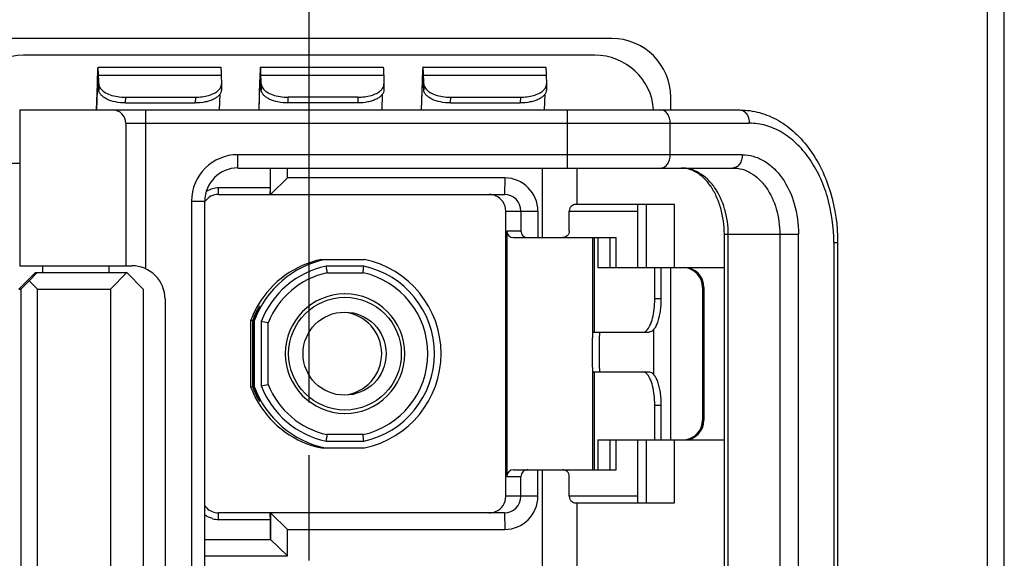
# Model space of a CAD drawing. Header units: inches. Extents: x 0 to 34, y 0 to 22.
# Tile 7 of 29: x 9.9 to 11, y 13.5 to 14.1. Entities that reach past the tile are written whole.
import ezdxf

# ---------------------------------------------------------------- set-up
doc = ezdxf.new("R2010")
doc.units = ezdxf.units.IN
doc.header["$LTSCALE"] = 1.87
doc.header["$MEASUREMENT"] = 0
doc.linetypes.add('CENTER', pattern=[0.6, 0.375, -0.075, 0.075, -0.075])
doc.layers.get('0').update_dxf_attribs({"linetype": 'CONTINUOUS'})
doc.layers.add('DEFAULT_1', color=7, linetype='CENTER')
doc.layers.add('DIMENSIONS', color=7, linetype='CONTINUOUS')
doc.styles.get("Standard").update_dxf_attribs({"font": 'txt', "width": 0.8})
doc.dimstyles.new('DIMSTYLE_1', dxfattribs={"dimtxt": 0.125, "dimasz": 0.18, "dimexe": 0.125, "dimexo": 0.0625, "dimgap": 0.03125, "dimtad": 0, "dimtih": 1, "dimtoh": 1, "dimlfac": 0.5, "dimzin": 4, "dimdsep": 46, "dimtxsty": 'STANDARD', "dimblk": '_FILLED', "dimblk1": '_FILLED', "dimblk2": '_FILLED', "dimcen": 0.09, "dimadec": 0, "dimazin": 0, "dimtp": 0.005, "dimtm": 0.005, "dimtfac": 1, "dimtofl": 0, "dimtmove": 0, "dimatfit": 3, "dimldrblk": '_FILLED', "dimfxl": 1, "dimtolj": 1, "dimtzin": 4, "dimarcsym": 0})

# ---------------------------------------------------------------- blocks, each defined once
blk = doc.blocks.new('*D9')
at = {"layer": 'DIMENSIONS', "color": 2, "linetype": 'CONTINUOUS'}
blk.add_line((9.8615, 16.7929), (8.7737, 16.7929), dxfattribs=at)
blk = doc.blocks.new('_FILLED')
at = {"color": 0, "linetype": 'BYBLOCK'}
blk.add_solid([(0, 0), (-1, 0.1736), (-1, -0.1736)], dxfattribs=at)
blk = doc.blocks.new('*D11')
at = {"layer": 'DIMENSIONS', "color": 2, "linetype": 'CONTINUOUS'}
blk.add_line((10.2122, 13.6762), (10.2122, 17.7244), dxfattribs=at)

msp = doc.modelspace()

# ---------------------------------------------------------------- linework, layer by layer
at = {"color": 7, "linetype": 'CONTINUOUS'}
for p, q in [((11.0372, 6.761), (11.0372, 17.0369)), ((11.0172, 8.8369), (11.0172, 16.9769)), ((10.5712, 14.1085), (9.8532, 14.1085)), ((10.5512, 14.0885), (9.8732, 14.0885)), ((9.9614, 14.0745), (10.107, 14.0745)), ((10.1543, 14.0745), (10.2999, 14.0745)), ((10.3472, 14.0745), (10.4928, 14.0745)), ((9.9607, 14.065), (9.9594, 14.0235)), ((9.9614, 14.0666), (9.9616, 14.0652)), ((9.9616, 14.0652), (9.962, 14.0582)), ((9.9624, 14.0544), (9.962, 14.065)), ((9.962, 14.065), (10.1077, 14.065)), ((10.1077, 14.065), (10.108, 14.0544)), ((10.1536, 14.065), (10.1523, 14.0235)), ((10.1543, 14.0666), (10.1545, 14.0652)), ((10.1545, 14.0652), (10.1548, 14.0582)), ((10.1552, 14.0544), (10.1549, 14.065)), ((10.1549, 14.065), (10.3006, 14.065)), ((10.3006, 14.065), (10.3009, 14.0544)), ((10.3465, 14.065), (10.3452, 14.0235)), ((10.3472, 14.0666), (10.3474, 14.0652)), ((10.3474, 14.0652), (10.3477, 14.0582)), ((10.3481, 14.0544), (10.3478, 14.065)), ((10.3478, 14.065), (10.4934, 14.065)), ((10.4934, 14.065), (10.4938, 14.0544)), ((9.9608, 14.0582), (9.9597, 14.0235)), ((9.9608, 14.0582), (9.962, 14.0582)), ((9.962, 14.0582), (9.9623, 14.0476)), ((9.9623, 14.0476), (9.9624, 14.0544)), ((10.108, 14.0541), (10.1079, 14.0472)), ((10.108, 14.0541), (10.108, 14.0544)), ((10.1526, 14.0235), (10.1537, 14.0582)), ((10.1537, 14.0582), (10.1548, 14.0582)), ((10.1548, 14.0582), (10.1552, 14.0476)), ((10.1552, 14.0476), (10.1552, 14.0544)), ((10.3009, 14.0541), (10.3008, 14.0472)), ((10.3009, 14.0541), (10.3009, 14.0544)), ((10.3455, 14.0235), (10.3466, 14.0582)), ((10.3466, 14.0582), (10.3477, 14.0582)), ((10.3481, 14.0476), (10.3477, 14.0582)), ((10.3481, 14.0544), (10.3481, 14.0476)), ((10.4938, 14.0541), (10.4937, 14.0472)), ((10.4938, 14.0541), (10.4938, 14.0544)), ((9.9943, 14.0318), (9.9944, 14.0386)), ((9.9944, 14.0386), (10.077, 14.0386)), ((10.077, 14.0386), (10.0769, 14.0318)), ((10.106, 14.0422), (10.1054, 14.0235)), ((10.1872, 14.0318), (10.1872, 14.0386)), ((10.2699, 14.0386), (10.1872, 14.0386)), ((10.2699, 14.0386), (10.2698, 14.0318)), ((10.2988, 14.0422), (10.2983, 14.0235)), ((10.38, 14.0318), (10.3801, 14.0386)), ((10.3801, 14.0386), (10.4628, 14.0386)), ((10.4628, 14.0386), (10.4627, 14.0318)), ((10.4917, 14.0422), (10.4911, 14.0235)), ((10.6412, 14.0235), (10.6412, 14.0385)), ((9.9943, 14.0318), (10.0769, 14.0318)), ((10.2698, 14.0318), (10.1872, 14.0318)), ((10.38, 14.0318), (10.4627, 14.0318)), ((9.8686, 14.0235), (9.8686, 13.8385)), ((9.8686, 14.0235), (10.7234, 14.0235)), ((10.0182, 13.8348), (10.0182, 14.0235)), ((10.5182, 14.0235), (10.5182, 13.9546)), ((9.9945, 14.0078), (9.9945, 13.8385)), ((9.9945, 14.0078), (10.7345, 14.0078)), ((10.6407, 13.9704), (10.6407, 14.0078)), ((10.1276, 13.9546), (10.1276, 13.9704)), ((10.7262, 13.9704), (10.1276, 13.9704)), ((9.8565, 13.9605), (9.8686, 13.9605)), ((10.1276, 13.9546), (10.715, 13.9546)), ((10.1657, 13.9546), (10.1657, 13.931)), ((10.1663, 13.9231), (10.1663, 13.9546)), ((10.1863, 13.9428), (10.1863, 13.9546)), ((10.4888, 13.9546), (10.4888, 13.872)), ((10.5302, 13.9113), (10.5302, 13.9546)), ((10.1663, 13.9231), (10.1863, 13.9428)), ((10.4442, 13.9428), (10.1863, 13.9428)), ((10.4442, 13.9428), (10.4438, 13.9231)), ((10.1045, 13.9231), (10.1046, 13.931)), ((10.1657, 13.931), (10.1046, 13.931)), ((10.1657, 13.931), (10.1655, 13.9231)), ((10.1045, 13.9231), (10.4438, 13.9231)), ((10.0725, 13.9153), (10.0725, 13.0609)), ((10.0725, 13.9153), (10.0882, 13.9153)), ((10.0882, 13.0609), (10.0882, 13.9153)), ((10.6458, 13.9113), (10.5285, 13.9113)), ((10.6024, 13.8365), (10.6024, 13.9113)), ((10.612, 13.9113), (10.612, 13.8365)), ((10.6458, 13.8365), (10.6458, 13.9113)), ((10.4455, 13.5649), (10.4455, 13.9034)), ((10.4455, 13.9034), (10.4835, 13.9034)), ((10.4635, 13.9034), (10.4635, 13.8798)), ((10.4835, 13.9034), (10.4835, 13.872)), ((10.5208, 13.8798), (10.5208, 13.9034)), ((10.5208, 13.9034), (10.6024, 13.9034)), ((10.4466, 13.8798), (10.4466, 13.5885)), ((10.4635, 13.8798), (10.4466, 13.8798)), ((10.7049, 13.1003), (10.7049, 13.8759)), ((10.7049, 13.8759), (10.793, 13.8759)), ((10.7095, 13.1003), (10.7095, 13.8759)), ((10.7707, 13.8759), (10.7707, 13.1003)), ((10.793, 13.1003), (10.793, 13.8759)), ((10.4545, 13.872), (10.5766, 13.872)), ((10.5489, 13.7597), (10.5489, 13.872)), ((10.5505, 13.872), (10.5505, 13.7597)), ((10.5547, 13.872), (10.5547, 13.8365)), ((10.5553, 13.8365), (10.5553, 13.872)), ((10.5689, 13.872), (10.5689, 13.8365)), ((10.5766, 13.8365), (10.5766, 13.872)), ((10.8348, 13.866), (10.8348, 13.1101)), ((10.8348, 13.866), (10.8394, 13.866)), ((10.8394, 13.866), (10.8394, 13.1101)), ((9.8686, 13.8385), (10.0016, 13.8385)), ((9.8961, 13.8306), (9.8961, 13.8385)), ((9.9749, 13.8306), (9.9749, 13.8385)), ((10.2268, 13.846), (10.2776, 13.846)), ((10.2768, 13.8381), (10.2322, 13.8381)), ((9.8675, 13.8109), (9.8872, 13.8306)), ((9.8797, 13.8208), (9.8894, 13.8306)), ((9.8872, 13.8306), (9.9957, 13.8306)), ((9.9957, 13.8306), (9.9764, 13.8109)), ((9.9957, 13.8306), (10.015, 13.8109)), ((10.2332, 13.8302), (10.2761, 13.8302)), ((10.5547, 13.8365), (10.7049, 13.8365)), ((10.6223, 13.7991), (10.6223, 13.8365)), ((10.6297, 13.8365), (10.6297, 13.7991)), ((10.6412, 13.6318), (10.6412, 13.8365)), ((9.8697, 13.8109), (9.8797, 13.8208)), ((9.8898, 13.8109), (9.8797, 13.8208)), ((9.8675, 13.8109), (9.8697, 13.8109)), ((9.8697, 13.8109), (9.8697, 13.1653)), ((9.8898, 13.1653), (9.8898, 13.8109)), ((9.8898, 13.8109), (9.9764, 13.8109)), ((9.9764, 13.8109), (9.9764, 13.1653)), ((10.015, 13.8109), (10.015, 13.1653)), ((10.6791, 13.8129), (10.6791, 13.6554)), ((10.6791, 13.8129), (10.6807, 13.8129)), ((10.6807, 13.8129), (10.6807, 13.6554)), ((10.041, 13.7991), (10.041, 13.1771)), ((10.153, 13.7885), (10.153, 13.7907)), ((10.153, 13.7907), (10.1541, 13.7907)), ((10.6297, 13.7991), (10.6223, 13.7991)), ((10.1428, 13.6946), (10.1428, 13.7738)), ((10.1428, 13.7738), (10.1451, 13.7738)), ((10.1451, 13.6946), (10.1451, 13.7738)), ((10.1462, 13.7738), (10.1462, 13.6946)), ((10.1462, 13.7738), (10.1474, 13.7738)), ((10.1474, 13.6946), (10.1474, 13.7738)), ((10.1553, 13.7723), (10.1553, 13.696)), ((10.1633, 13.6975), (10.1633, 13.7708)), ((10.5489, 13.7597), (10.6155, 13.7597)), ((10.6212, 13.7088), (10.6212, 13.7634)), ((10.5489, 13.7125), (10.5488, 13.7135)), ((10.5489, 13.5964), (10.5489, 13.7125)), ((10.5489, 13.7125), (10.6155, 13.7125)), ((10.5505, 13.7125), (10.5505, 13.5964)), ((10.1451, 13.6946), (10.1428, 13.6946)), ((10.1474, 13.6946), (10.1462, 13.6946)), ((10.153, 13.6777), (10.153, 13.6798)), ((10.1541, 13.6777), (10.153, 13.6777)), ((10.6223, 13.6318), (10.6223, 13.6731)), ((10.6223, 13.6731), (10.6297, 13.6731)), ((10.6297, 13.6731), (10.6297, 13.6318)), ((10.6807, 13.6554), (10.6791, 13.6554)), ((10.2322, 13.6302), (10.2768, 13.6302)), ((10.2761, 13.6381), (10.2332, 13.6381)), ((10.5547, 13.6318), (10.5547, 13.5964)), ((10.5547, 13.6318), (10.7049, 13.6318)), ((10.5553, 13.5964), (10.5553, 13.6318)), ((10.5689, 13.6318), (10.5689, 13.5964)), ((10.5766, 13.5964), (10.5766, 13.6318)), ((10.6024, 13.557), (10.6024, 13.6318)), ((10.612, 13.6318), (10.612, 13.557)), ((10.6458, 13.557), (10.6458, 13.6318)), ((10.2268, 13.6223), (10.2776, 13.6223)), ((10.4545, 13.5964), (10.5766, 13.5964)), ((10.4835, 13.5649), (10.4835, 13.5964)), ((10.4888, 13.5964), (10.4888, 13.3798)), ((10.4466, 13.5885), (10.4635, 13.5885)), ((10.4635, 13.5649), (10.4635, 13.5885)), ((10.5208, 13.5649), (10.5208, 13.5885)), ((10.4835, 13.5649), (10.4455, 13.5649)), ((10.6024, 13.5649), (10.5208, 13.5649)), ((10.5285, 13.557), (10.6458, 13.557)), ((10.5302, 13.4192), (10.5302, 13.557)), ((10.4438, 13.5452), (10.1045, 13.5452)), ((10.1046, 13.5373), (10.1045, 13.5452)), ((10.1655, 13.5452), (10.1656, 13.5429)), ((10.1663, 13.5452), (10.1663, 13.5137)), ((10.1863, 13.5255), (10.1663, 13.5452)), ((10.4438, 13.5452), (10.4442, 13.5255)), ((10.1046, 13.5373), (10.1657, 13.5373)), ((10.1656, 13.5429), (10.1657, 13.5373)), ((10.1657, 13.5373), (10.1657, 13.5137)), ((10.1863, 13.494), (10.1863, 13.5255)), ((10.1863, 13.5255), (10.4442, 13.5255)), ((10.0882, 13.5137), (10.1663, 13.5137)), ((10.1863, 13.494), (10.1663, 13.5137)), ((10.0882, 13.494), (10.1863, 13.494))]:
    msp.add_line(p, q, dxfattribs=at)
for centre, radius in [((10.2546, 13.7342), 0.0669), ((10.2542, 13.7342), 0.0493)]:
    msp.add_circle(centre, radius, dxfattribs=at)
for centre, radius, start, end in [((10.5712, 14.0385), 0.07, 0, 90), ((9.8732, 14.0185), 0.07, 90, 180), ((10.5512, 14.0185), 0.07, 4.3105, 90), ((9.9788, 14.0078), 0.0157, 360, 90), ((10.1276, 13.9153), 0.0551, 90, 180), ((10.1276, 13.9153), 0.0394, 90, 180), ((10.4442, 13.9034), 0.0394, 359.9992, 89.9903), ((10.1047, 13.9033), 0.0277, 90.0421, 105.1555), ((10.1045, 13.9035), 0.0197, 90.0008, 143.9264), ((10.1046, 13.9035), 0.0275, 120.4121, 121.9116), ((10.1047, 13.9034), 0.0276, 105.2133, 120.3781), ((10.4258, 13.9034), 0.0197, 0.0052, 67.3034), ((10.4438, 13.9035), 0.0197, 359.995, 89.995), ((10.4545, 13.8798), 0.00787, 179.9983, 269.9923), ((10.0016, 13.7991), 0.0394, 360, 90.0016), ((10.2545, 13.7342), 0.1142, 101.6802, 159.7116), ((10.2499, 13.7342), 0.1142, 101.6794, 149.5229), ((10.2545, 13.7342), 0.1063, 102.1064, 158.9653), ((12.1349, 14.0742), 1.9173, 187.0736, 187.3108), ((8.3889, 14.0038), 1.8952, 354.7439, 354.9829), ((10.2545, 13.7342), 0.1063, 282.1123, 77.8877), ((10.2545, 13.7342), 0.1142, 281.6851, 78.3149), ((10.2547, 13.7342), 0.0984, 102.5829, 158.13), ((10.2546, 13.7342), 0.0984, 282.5889, 77.4111), ((10.6554, 13.8129), 0.0236, 359.9965, 86.071), ((10.6571, 13.8129), 0.0236, 359.998, 89.992), ((10.2547, 13.7342), 0.0709, 90.5196, 269.4823), ((10.2546, 13.7351), 0.07, 90.0001, 90.5159), ((10.2546, 13.7342), 0.0709, 270.0104, 89.9896), ((10.2503, 13.734), 0.1146, 149.5303, 158.889), ((10.2522, 13.7342), 0.1142, 150.3431, 159.7097), ((10.2535, 13.7341), 0.1144, 150.3506, 159.7023), ((10.2489, 13.7342), 0.0493, 276.0155, 83.9851), ((10.2489, 13.7345), 0.1132, 158.9052, 159.7098), ((9.9513, 12.6536), 1.1371, 79.2555, 79.6663), ((9.9513, 14.8147), 1.1371, 280.3335, 280.7444), ((10.2547, 13.7341), 0.0984, 201.87, 257.4171), ((10.2489, 13.7338), 0.1132, 200.2902, 201.0948), ((10.2503, 13.7343), 0.1146, 201.111, 210.4697), ((10.2522, 13.7342), 0.1142, 200.2903, 209.6569), ((10.2535, 13.7342), 0.1144, 200.2977, 209.6494), ((10.2545, 13.7341), 0.1142, 200.2884, 258.3198), ((10.2545, 13.7341), 0.1063, 201.0347, 257.8936), ((10.2499, 13.7341), 0.1142, 210.4771, 258.3206), ((10.2546, 13.7332), 0.07, 269.4861, 269.9999), ((10.6554, 13.6554), 0.0236, 273.9291, 0.0035), ((10.6571, 13.6554), 0.0236, 270.008, 0.002), ((12.1349, 13.3941), 1.9173, 172.6891, 172.9263), ((8.3889, 13.4645), 1.8952, 5.0171, 5.2561), ((10.4545, 13.5885), 0.00787, 90.0077, 180.0017), ((10.4258, 13.5649), 0.0197, 292.6966, 359.9948), ((10.4438, 13.5649), 0.0197, 270.005, 0.005), ((10.4442, 13.5649), 0.0394, 270.009, 0.0006), ((10.1046, 13.5649), 0.0198, 212.6568, 224.9642), ((10.1045, 13.5649), 0.0197, 224.9941, 269.9992), ((10.1047, 13.565), 0.0277, 254.8445, 269.9579)]:
    msp.add_arc(centre, radius, start, end, dxfattribs=at)
for centre, start_param, end_param in [((10.4715, 13.8798), -3.141593, -1.570796), ((10.4715, 13.5885), 1.570796, 3.141593)]:
    msp.add_ellipse(centre, major_axis=(0.00802, 0), ratio=0.982332, start_param=start_param, end_param=end_param, dxfattribs=at)
for points, knots in [([(9.9614, 14.0745), (9.9614, 14.0745), (9.9613, 14.0744), (9.9613, 14.0742), (9.9612, 14.0738), (9.9611, 14.073), (9.961, 14.072), (9.961, 14.0706), (9.9609, 14.069), (9.9608, 14.0671), (9.9608, 14.0657), (9.9607, 14.065)], [0, 0, 0, 0, 0.005941, 0.018664, 0.067097, 0.146712, 0.257382, 0.398694, 0.570162, 0.77095, 1, 1, 1, 1]), ([(9.962, 14.065), (9.962, 14.0657), (9.962, 14.0671), (9.9619, 14.069), (9.9618, 14.0706), (9.9617, 14.072), (9.9617, 14.073), (9.9616, 14.0738), (9.9615, 14.0742), (9.9614, 14.0744), (9.9614, 14.0745), (9.9614, 14.0745)], [0, 0, 0, 0, 0.229051, 0.429839, 0.601307, 0.74262, 0.853289, 0.932904, 0.981336, 0.99406, 1, 1, 1, 1]), ([(10.107, 14.0745), (10.1071, 14.0745), (10.1071, 14.0744), (10.1071, 14.0742), (10.1072, 14.0738), (10.1073, 14.073), (10.1074, 14.072), (10.1075, 14.0706), (10.1075, 14.069), (10.1076, 14.0671), (10.1077, 14.0657), (10.1077, 14.065)], [0, 0, 0, 0, 0.00594, 0.018664, 0.067096, 0.146711, 0.25738, 0.398693, 0.570161, 0.770949, 1, 1, 1, 1]), ([(10.1543, 14.0745), (10.1543, 14.0745), (10.1542, 14.0744), (10.1542, 14.0742), (10.1541, 14.0738), (10.154, 14.073), (10.1539, 14.072), (10.1538, 14.0706), (10.1538, 14.069), (10.1537, 14.0671), (10.1537, 14.0657), (10.1536, 14.065)], [0, 0, 0, 0, 0.005941, 0.018664, 0.067097, 0.146712, 0.257382, 0.398694, 0.570162, 0.77095, 1, 1, 1, 1]), ([(10.1549, 14.065), (10.1549, 14.0657), (10.1548, 14.0671), (10.1548, 14.069), (10.1547, 14.0706), (10.1546, 14.072), (10.1545, 14.073), (10.1545, 14.0738), (10.1544, 14.0742), (10.1543, 14.0744), (10.1543, 14.0745), (10.1543, 14.0745)], [0, 0, 0, 0, 0.229051, 0.429839, 0.601307, 0.74262, 0.853289, 0.932904, 0.981336, 0.99406, 1, 1, 1, 1]), ([(10.2999, 14.0745), (10.2999, 14.0745), (10.3, 14.0744), (10.3, 14.0742), (10.3001, 14.0738), (10.3002, 14.073), (10.3003, 14.072), (10.3003, 14.0706), (10.3004, 14.069), (10.3005, 14.0671), (10.3005, 14.0657), (10.3006, 14.065)], [0, 0, 0, 0, 0.00594, 0.018664, 0.067096, 0.146711, 0.25738, 0.398693, 0.570161, 0.770949, 1, 1, 1, 1]), ([(10.3472, 14.0745), (10.3471, 14.0745), (10.3471, 14.0744), (10.347, 14.0742), (10.347, 14.0738), (10.3469, 14.073), (10.3468, 14.072), (10.3467, 14.0706), (10.3467, 14.069), (10.3466, 14.0671), (10.3465, 14.0657), (10.3465, 14.065)], [0, 0, 0, 0, 0.005941, 0.018664, 0.067097, 0.146712, 0.257382, 0.398694, 0.570162, 0.77095, 1, 1, 1, 1]), ([(10.3478, 14.065), (10.3478, 14.0657), (10.3477, 14.0671), (10.3477, 14.069), (10.3476, 14.0706), (10.3475, 14.072), (10.3474, 14.073), (10.3473, 14.0738), (10.3473, 14.0742), (10.3472, 14.0744), (10.3472, 14.0745), (10.3472, 14.0745)], [0, 0, 0, 0, 0.229051, 0.429839, 0.601307, 0.74262, 0.853289, 0.932904, 0.981336, 0.99406, 1, 1, 1, 1]), ([(10.4928, 14.0745), (10.4928, 14.0745), (10.4929, 14.0744), (10.4929, 14.0742), (10.493, 14.0738), (10.4931, 14.073), (10.4931, 14.072), (10.4932, 14.0706), (10.4933, 14.069), (10.4934, 14.0671), (10.4934, 14.0657), (10.4934, 14.065)], [0, 0, 0, 0, 0.00594, 0.018664, 0.067096, 0.146711, 0.25738, 0.398693, 0.570161, 0.770949, 1, 1, 1, 1]), ([(9.9608, 14.0582), (9.9608, 14.0588), (9.9609, 14.0601), (9.9609, 14.0618), (9.961, 14.0632), (9.9611, 14.0644), (9.9612, 14.0653), (9.9612, 14.066), (9.9613, 14.0664), (9.9613, 14.0666), (9.9614, 14.0666), (9.9614, 14.0666)], [0, 0, 0, 0, 0.22905, 0.429838, 0.601306, 0.742618, 0.853288, 0.932903, 0.981336, 0.994059, 1, 1, 1, 1]), ([(10.1537, 14.0582), (10.1537, 14.0588), (10.1538, 14.0601), (10.1538, 14.0618), (10.1539, 14.0632), (10.154, 14.0644), (10.154, 14.0653), (10.1541, 14.066), (10.1542, 14.0664), (10.1542, 14.0666), (10.1543, 14.0666), (10.1543, 14.0666)], [0, 0, 0, 0, 0.22905, 0.429838, 0.601306, 0.742618, 0.853288, 0.932903, 0.981336, 0.994059, 1, 1, 1, 1]), ([(10.3466, 14.0582), (10.3466, 14.0588), (10.3466, 14.0601), (10.3467, 14.0618), (10.3468, 14.0632), (10.3468, 14.0644), (10.3469, 14.0653), (10.347, 14.066), (10.3471, 14.0664), (10.3471, 14.0666), (10.3471, 14.0666), (10.3472, 14.0666)], [0, 0, 0, 0, 0.22905, 0.429838, 0.601306, 0.742618, 0.853288, 0.932903, 0.981336, 0.994059, 1, 1, 1, 1]), ([(9.9624, 14.0544), (9.9624, 14.0535), (9.9628, 14.0517), (9.9636, 14.0501), (9.9642, 14.0493)], [0, 0, 0, 0, 0.48004, 1, 1, 1, 1]), ([(9.9642, 14.0493), (9.9654, 14.0476), (9.9691, 14.0444), (9.9762, 14.0412), (9.9849, 14.0391), (9.9911, 14.0386), (9.9944, 14.0386)], [0, 0, 0, 0, 0.192921, 0.431078, 0.705807, 1, 1, 1, 1]), ([(10.104, 14.0465), (10.1052, 14.0475), (10.1072, 14.0498), (10.108, 14.0527), (10.108, 14.0541)], [0, 0, 0, 0, 0.536837, 1, 1, 1, 1]), ([(10.1552, 14.0544), (10.1553, 14.0535), (10.1556, 14.0517), (10.1565, 14.0501), (10.1571, 14.0493)], [0, 0, 0, 0, 0.48004, 1, 1, 1, 1]), ([(10.1571, 14.0493), (10.1583, 14.0476), (10.162, 14.0444), (10.1691, 14.0412), (10.1777, 14.0391), (10.184, 14.0386), (10.1872, 14.0386)], [0, 0, 0, 0, 0.192921, 0.431078, 0.705807, 1, 1, 1, 1]), ([(10.2969, 14.0465), (10.2981, 14.0475), (10.3, 14.0498), (10.3009, 14.0527), (10.3009, 14.0541)], [0, 0, 0, 0, 0.536837, 1, 1, 1, 1]), ([(10.3481, 14.0544), (10.3482, 14.0535), (10.3485, 14.0517), (10.3494, 14.0501), (10.35, 14.0493)], [0, 0, 0, 0, 0.48004, 1, 1, 1, 1]), ([(10.35, 14.0493), (10.3512, 14.0476), (10.3549, 14.0444), (10.362, 14.0412), (10.3706, 14.0391), (10.3769, 14.0386), (10.3801, 14.0386)], [0, 0, 0, 0, 0.192921, 0.431078, 0.705807, 1, 1, 1, 1]), ([(10.4898, 14.0465), (10.491, 14.0475), (10.4929, 14.0498), (10.4938, 14.0527), (10.4938, 14.0541)], [0, 0, 0, 0, 0.536837, 1, 1, 1, 1]), ([(9.9943, 14.0318), (9.9902, 14.0318), (9.9825, 14.0325), (9.9736, 14.0353), (9.968, 14.0386), (9.9649, 14.0413), (9.9629, 14.0443), (9.9623, 14.0465), (9.9623, 14.0476)], [0, 0, 0, 0, 0.316583, 0.599902, 0.721081, 0.82655, 0.917903, 1, 1, 1, 1]), ([(10.1079, 14.0472), (10.1079, 14.0462), (10.1075, 14.044), (10.1056, 14.0411), (10.1026, 14.0384), (10.0987, 14.0361), (10.094, 14.0343), (10.0868, 14.0324), (10.0809, 14.0318), (10.0769, 14.0318)], [0, 0, 0, 0, 0.082556, 0.17348, 0.278068, 0.398302, 0.533533, 0.681353, 1, 1, 1, 1]), ([(10.077, 14.0386), (10.0797, 14.0386), (10.085, 14.039), (10.0925, 14.0405), (10.0989, 14.0429), (10.1026, 14.0452), (10.104, 14.0465)], [0, 0, 0, 0, 0.284386, 0.553314, 0.794512, 1, 1, 1, 1]), ([(10.1872, 14.0318), (10.1831, 14.0318), (10.1754, 14.0325), (10.1665, 14.0353), (10.1608, 14.0386), (10.1578, 14.0413), (10.1557, 14.0443), (10.1552, 14.0465), (10.1552, 14.0476)], [0, 0, 0, 0, 0.316583, 0.599902, 0.721081, 0.82655, 0.917903, 1, 1, 1, 1]), ([(10.3008, 14.0472), (10.3008, 14.0462), (10.3003, 14.044), (10.2984, 14.0411), (10.2955, 14.0384), (10.2916, 14.0361), (10.2869, 14.0343), (10.2796, 14.0324), (10.2738, 14.0318), (10.2698, 14.0318)], [0, 0, 0, 0, 0.082556, 0.17348, 0.278068, 0.398302, 0.533533, 0.681353, 1, 1, 1, 1]), ([(10.2699, 14.0386), (10.2726, 14.0386), (10.2779, 14.039), (10.2854, 14.0405), (10.2918, 14.0429), (10.2954, 14.0452), (10.2969, 14.0465)], [0, 0, 0, 0, 0.284386, 0.553314, 0.794512, 1, 1, 1, 1]), ([(10.38, 14.0318), (10.376, 14.0318), (10.3683, 14.0325), (10.3594, 14.0353), (10.3537, 14.0386), (10.3506, 14.0413), (10.3486, 14.0443), (10.3481, 14.0465), (10.3481, 14.0476)], [0, 0, 0, 0, 0.316583, 0.599902, 0.721081, 0.82655, 0.917903, 1, 1, 1, 1]), ([(10.4937, 14.0472), (10.4937, 14.0462), (10.4932, 14.044), (10.4913, 14.0411), (10.4884, 14.0384), (10.4845, 14.0361), (10.4798, 14.0343), (10.4725, 14.0324), (10.4667, 14.0318), (10.4627, 14.0318)], [0, 0, 0, 0, 0.082556, 0.17348, 0.278068, 0.398302, 0.533533, 0.681353, 1, 1, 1, 1]), ([(10.4628, 14.0386), (10.4655, 14.0386), (10.4708, 14.039), (10.4782, 14.0405), (10.4847, 14.0429), (10.4883, 14.0452), (10.4898, 14.0465)], [0, 0, 0, 0, 0.284386, 0.553314, 0.794512, 1, 1, 1, 1]), ([(10.6407, 14.0078), (10.6407, 14.0098), (10.6401, 14.0137), (10.6378, 14.0189), (10.6347, 14.022), (10.6318, 14.0233), (10.6303, 14.0235), (10.6295, 14.0235)], [0, 0, 0, 0, 0.287495, 0.55434, 0.789064, 0.896505, 1, 1, 1, 1]), ([(10.7234, 14.0235), (10.7313, 14.0235), (10.7472, 14.0213), (10.7698, 14.0117), (10.79, 13.9965), (10.8074, 13.9764), (10.8214, 13.9524), (10.8353, 13.916), (10.8394, 13.8861), (10.8394, 13.866)], [0, 0, 0, 0, 0.109404, 0.221156, 0.337309, 0.459284, 0.587556, 0.721595, 1, 1, 1, 1]), ([(10.7234, 14.0235), (10.7241, 14.0235), (10.7257, 14.0233), (10.7286, 14.022), (10.7304, 14.0201), (10.7314, 14.0187)], [0, 0, 0, 0, 0.231718, 0.472358, 1, 1, 1, 1]), ([(10.7314, 14.0187), (10.7319, 14.018), (10.7338, 14.0146), (10.7345, 14.0107), (10.7345, 14.0078)], [0, 0, 0, 0, 0.236207, 1, 1, 1, 1]), ([(10.8348, 13.866), (10.8348, 13.8843), (10.8311, 13.9115), (10.8187, 13.9447), (10.8063, 13.9663), (10.7911, 13.9841), (10.7737, 13.9975), (10.7546, 14.0059), (10.7411, 14.0078), (10.7345, 14.0078)], [0, 0, 0, 0, 0.286762, 0.423915, 0.55393, 0.675755, 0.789491, 0.896617, 1, 1, 1, 1]), ([(10.6295, 13.9546), (10.6303, 13.9546), (10.6318, 13.9548), (10.6347, 13.9561), (10.6378, 13.9593), (10.6401, 13.9644), (10.6407, 13.9684), (10.6407, 13.9704)], [0, 0, 0, 0, 0.103495, 0.210936, 0.44566, 0.712505, 1, 1, 1, 1]), ([(10.7262, 13.9704), (10.7262, 13.9684), (10.7256, 13.9644), (10.7233, 13.9593), (10.7202, 13.9561), (10.7173, 13.9548), (10.7158, 13.9546), (10.715, 13.9546)], [0, 0, 0, 0, 0.287495, 0.55434, 0.789064, 0.896505, 1, 1, 1, 1]), ([(10.7262, 13.9704), (10.7306, 13.9704), (10.7395, 13.9691), (10.7523, 13.9635), (10.7639, 13.9546), (10.7778, 13.9383), (10.7898, 13.9117), (10.793, 13.8881), (10.793, 13.8759)], [0, 0, 0, 0, 0.103473, 0.2107, 0.324537, 0.446472, 0.712977, 1, 1, 1, 1]), ([(10.7049, 13.8759), (10.7049, 13.8864), (10.7028, 13.902), (10.6959, 13.9209), (10.6891, 13.933), (10.6811, 13.9426), (10.6723, 13.9496), (10.6631, 13.9537), (10.6568, 13.9546), (10.6538, 13.9546)], [0, 0, 0, 0, 0.307305, 0.452233, 0.586764, 0.708503, 0.81642, 0.912044, 1, 1, 1, 1]), ([(10.7095, 13.8759), (10.7095, 13.886), (10.7069, 13.9057), (10.6968, 13.9279), (10.6853, 13.9415), (10.6756, 13.9489), (10.6649, 13.9536), (10.6575, 13.9546), (10.6538, 13.9546)], [0, 0, 0, 0, 0.287022, 0.553528, 0.675464, 0.789301, 0.896527, 1, 1, 1, 1]), ([(10.715, 13.9546), (10.7187, 13.9546), (10.7262, 13.9536), (10.7368, 13.9489), (10.7465, 13.9415), (10.7581, 13.9279), (10.7681, 13.9057), (10.7707, 13.886), (10.7707, 13.8759)], [0, 0, 0, 0, 0.103473, 0.210699, 0.324536, 0.446472, 0.712978, 1, 1, 1, 1]), ([(10.5285, 13.9113), (10.5267, 13.9113), (10.5237, 13.9102), (10.5213, 13.9069), (10.5208, 13.9046), (10.5208, 13.9034)], [0, 0, 0, 0, 0.448502, 0.713956, 1, 1, 1, 1]), ([(10.5208, 13.8798), (10.5208, 13.8778), (10.5191, 13.8736), (10.5149, 13.872), (10.513, 13.872)], [0, 0, 0, 0, 0.517192, 1, 1, 1, 1]), ([(10.6128, 13.7619), (10.6135, 13.7626), (10.615, 13.7644), (10.6176, 13.7692), (10.6201, 13.7768), (10.6219, 13.7874), (10.6223, 13.7951), (10.6223, 13.7991)], [0, 0, 0, 0, 0.080383, 0.17605, 0.41115, 0.692942, 1, 1, 1, 1]), ([(10.6297, 13.7991), (10.6297, 13.7966), (10.6295, 13.7915), (10.6287, 13.7842), (10.6274, 13.7775), (10.6257, 13.7715), (10.6237, 13.7666), (10.6213, 13.7629), (10.6186, 13.7604), (10.6165, 13.7597), (10.6155, 13.7597)], [0, 0, 0, 0, 0.173347, 0.341046, 0.49738, 0.637714, 0.758286, 0.857156, 0.935503, 1, 1, 1, 1]), ([(10.5488, 13.7135), (10.5487, 13.7147), (10.5486, 13.718), (10.5485, 13.7239), (10.5485, 13.7299), (10.5485, 13.7353), (10.5485, 13.7395), (10.5485, 13.7435), (10.5485, 13.7473), (10.5486, 13.7508), (10.5486, 13.7534), (10.5487, 13.7552), (10.5487, 13.7564), (10.5487, 13.7574), (10.5488, 13.7582), (10.5488, 13.7588), (10.5488, 13.7593), (10.5488, 13.7595), (10.5489, 13.7596), (10.5489, 13.7597), (10.5489, 13.7597), (10.5489, 13.7597)], [0, 0, 0, 0, 0.081275, 0.213937, 0.381301, 0.47151, 0.562289, 0.650754, 0.7341, 0.809684, 0.875095, 0.903335, 0.92828, 0.949731, 0.967536, 0.981542, 0.991634, 0.995195, 0.997764, 0.999344, 1, 1, 1, 1]), ([(10.5568, 13.7597), (10.5568, 13.7597), (10.5568, 13.7597), (10.5567, 13.7596), (10.5567, 13.7595), (10.5567, 13.7592), (10.5567, 13.7587), (10.5566, 13.7579), (10.5566, 13.7569), (10.5565, 13.7557), (10.5565, 13.7543), (10.5565, 13.7522), (10.5564, 13.7491), (10.5564, 13.7451), (10.5564, 13.7407), (10.5563, 13.7361), (10.5564, 13.7316), (10.5564, 13.7272), (10.5564, 13.7232), (10.5565, 13.7201), (10.5565, 13.7179), (10.5565, 13.7165), (10.5566, 13.7154), (10.5566, 13.7144), (10.5567, 13.7136), (10.5567, 13.7131), (10.5567, 13.7128), (10.5567, 13.7126), (10.5568, 13.7126), (10.5568, 13.7125), (10.5568, 13.7125)], [0, 0, 0, 0, 0.00075, 0.002612, 0.005648, 0.009862, 0.021801, 0.038349, 0.059327, 0.08454, 0.113762, 0.146692, 0.22241, 0.308786, 0.402516, 0.499987, 0.597457, 0.691188, 0.777569, 0.853292, 0.886227, 0.915452, 0.940668, 0.961649, 0.978198, 0.990137, 0.994351, 0.997388, 0.99925, 1, 1, 1, 1]), ([(10.6082, 13.7597), (10.609, 13.7597), (10.6107, 13.7602), (10.6121, 13.7613), (10.6128, 13.7619)], [0, 0, 0, 0, 0.462517, 1, 1, 1, 1]), ([(10.6128, 13.7104), (10.6121, 13.711), (10.6107, 13.7121), (10.609, 13.7125), (10.6082, 13.7125)], [0, 0, 0, 0, 0.537482, 1, 1, 1, 1]), ([(10.6223, 13.6731), (10.6223, 13.6771), (10.6219, 13.6848), (10.6201, 13.6954), (10.6176, 13.7031), (10.615, 13.7078), (10.6135, 13.7096), (10.6128, 13.7104)], [0, 0, 0, 0, 0.307058, 0.588851, 0.823951, 0.919617, 1, 1, 1, 1]), ([(10.6155, 13.7125), (10.6165, 13.7125), (10.6186, 13.7118), (10.6213, 13.7094), (10.6237, 13.7056), (10.6257, 13.7007), (10.6274, 13.6948), (10.6287, 13.688), (10.6295, 13.6807), (10.6297, 13.6757), (10.6297, 13.6731)], [0, 0, 0, 0, 0.064497, 0.142844, 0.241713, 0.362286, 0.50262, 0.658955, 0.826654, 1, 1, 1, 1]), ([(10.5208, 13.5885), (10.5208, 13.5906), (10.5191, 13.5947), (10.5149, 13.5964), (10.513, 13.5964)], [0, 0, 0, 0, 0.517208, 1, 1, 1, 1]), ([(10.5208, 13.5649), (10.5208, 13.5637), (10.5213, 13.5615), (10.5237, 13.5581), (10.5267, 13.557), (10.5285, 13.557)], [0, 0, 0, 0, 0.286165, 0.551186, 1, 1, 1, 1])]:
    msp.add_open_spline(points, degree=3, knots=knots, dxfattribs=at)
for points in [[(10.4334, 13.9216), (10.431, 13.9226), (10.4284, 13.9231), (10.4258, 13.9231)], [(10.4258, 13.5452), (10.4284, 13.5452), (10.431, 13.5457), (10.4334, 13.5467)], [(10.0974, 13.5383), (10.0941, 13.5392), (10.0909, 13.5408), (10.0881, 13.5428)]]:
    msp.add_open_spline(points, degree=3, dxfattribs=at)
at = {"layer": 'DEFAULT_1', "color": 7, "linetype": 'CENTER'}
msp.add_line((10.2122, 13.4885), (10.2122, 13.6137), dxfattribs=at)

# ---------------------------------------------------------------- dimensions: what is measured, and where the dimension line sits
at = {"layer": 'DIMENSIONS', "color": 2, "linetype": 'CONTINUOUS'}
for feature_location, offset, dtype, origin, picture, middle in [((10.2122, 13.6762), (0, 4.0482), 1, (10.0492, 13.6137), '*D11', (10.2747, 17.7869)), ((9.8615, 16.7929), (-1.0878, 0), 0, (9.924, 7.151), '*D9', (7.4862, 16.7304))]:
    dim = msp.add_ordinate_dim(feature_location=feature_location, offset=offset, dtype=dtype, origin=origin, dimstyle='DIMSTYLE_1', dxfattribs=at)
    dim.commit()
    dim.dimension.update_dxf_attribs({"geometry": picture, "text_midpoint": middle})

doc.saveas('drawing.dxf')
